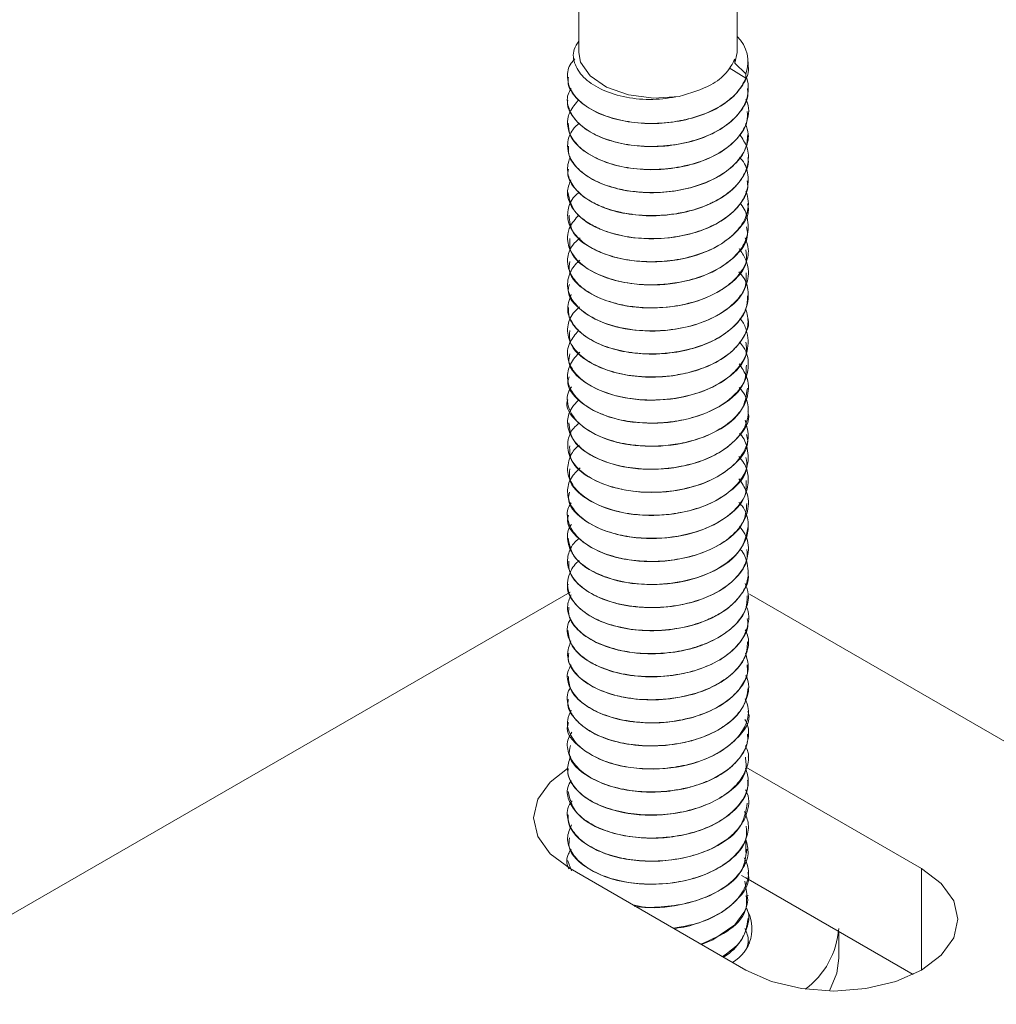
# Model space of a CAD drawing. Header units: millimetres. Extents: x -285 to 376, y -1480 to -23.
# Tile 8 of 38: x -88 to -44, y -908 to -865. Entities that reach past the tile are written whole.
import ezdxf

# ---------------------------------------------------------------- set-up
doc = ezdxf.new("R2010")
doc.units = ezdxf.units.MM

msp = doc.modelspace()

# ---------------------------------------------------------------- linework, layer by layer
at = {"color": 7, "linetype": 'Continuous', "lineweight": 15}
for p, q in [((-55.925, -866.326), (-55.925, -854.863)), ((-62.925, -854.898), (-62.925, -866.326)), ((-55.925, -866.326), (-56.018, -866.791)), ((-56.018, -866.791), (-56.018, -866.619)), ((-55.532, -867.462), (-56.266, -867.006)), ((-55.532, -867.266), (-56.018, -866.791)), ((-55.425, -866.901), (-55.425, -866.735)), ((-63.425, -867.403), (-63.425, -867.411)), ((-55.532, -867.462), (-55.532, -867.266)), ((-55.425, -867.922), (-55.425, -867.914)), ((-63.425, -868.424), (-63.425, -868.432)), ((-55.425, -868.942), (-55.425, -868.935)), ((-63.425, -869.445), (-63.425, -869.453)), ((-55.425, -869.963), (-55.425, -869.955)), ((-63.425, -870.465), (-63.425, -870.474)), ((-55.425, -870.984), (-55.425, -870.976)), ((-63.425, -871.486), (-63.425, -871.494)), ((-55.425, -872.005), (-55.425, -871.996)), ((-63.425, -872.507), (-63.425, -872.515)), ((-55.425, -873.026), (-55.425, -873.017)), ((-63.425, -873.527), (-63.425, -873.536)), ((-55.425, -874.046), (-55.425, -874.038)), ((-63.425, -874.548), (-63.425, -874.556)), ((-55.425, -875.067), (-55.425, -875.058)), ((-63.425, -875.569), (-63.425, -875.577)), ((-55.425, -876.087), (-55.425, -876.079)), ((-63.425, -876.589), (-63.425, -876.597)), ((-55.425, -877.108), (-55.425, -877.1)), ((-63.425, -877.61), (-63.425, -877.618)), ((-55.425, -878.129), (-55.425, -878.121)), ((-63.425, -878.631), (-63.425, -878.639)), ((-55.425, -879.149), (-55.425, -879.141)), ((-63.425, -879.651), (-63.425, -879.659)), ((-55.425, -880.17), (-55.425, -880.162)), ((-63.425, -880.672), (-63.425, -880.68)), ((-55.425, -881.19), (-55.425, -881.183)), ((-63.425, -881.693), (-63.425, -881.701)), ((-55.425, -882.212), (-55.425, -882.203)), ((-63.425, -882.713), (-63.425, -882.722)), ((-55.425, -883.232), (-55.425, -883.224)), ((-63.425, -883.734), (-63.425, -883.743)), ((-55.425, -884.253), (-55.425, -884.244)), ((-63.425, -884.755), (-63.425, -884.763)), ((-55.425, -885.273), (-55.425, -885.265)), ((-63.425, -885.776), (-63.425, -885.783)), ((-55.425, -886.294), (-55.425, -886.286)), ((-63.425, -886.796), (-63.425, -886.804)), ((-55.425, -887.315), (-55.425, -887.306)), ((-63.425, -887.817), (-63.425, -887.825)), ((-55.425, -888.335), (-55.425, -888.327)), ((-63.425, -888.837), (-63.425, -888.846)), ((-55.425, -889.356), (-55.425, -889.348)), ((-63.425, -889.858), (-63.425, -889.866)), ((-63.316, -890.213), (-122.719, -924.506)), ((-55.425, -890.377), (-55.425, -890.368)), ((3.792, -924.461), (-55.368, -890.309)), ((-63.425, -890.879), (-63.425, -890.887)), ((-55.425, -891.398), (-55.425, -891.389)), ((-63.425, -891.9), (-63.425, -891.908)), ((-55.425, -892.418), (-55.425, -892.41)), ((-63.425, -892.92), (-63.425, -892.928)), ((-55.425, -893.439), (-55.425, -893.431)), ((-63.425, -893.941), (-63.425, -893.949)), ((-55.425, -894.459), (-55.425, -894.451)), ((-63.425, -894.961), (-63.425, -894.97)), ((-55.425, -895.48), (-55.425, -895.472)), ((-63.425, -895.982), (-63.425, -895.99)), ((-55.425, -896.501), (-55.425, -896.493)), ((-63.425, -897.003), (-63.425, -897.011)), ((-55.425, -897.522), (-55.425, -897.513)), ((-63.425, -898.023), (-63.425, -898.032)), ((-47.757, -902.458), (-55.535, -897.968)), ((-55.425, -898.542), (-55.425, -898.534)), ((-63.425, -899.044), (-63.425, -899.053)), ((-55.425, -899.562), (-55.425, -899.555)), ((-63.425, -900.065), (-63.425, -900.073)), ((-55.425, -900.583), (-55.425, -900.575)), ((-63.425, -901.086), (-63.425, -901.094)), ((-55.425, -901.604), (-55.425, -901.596)), ((-63.425, -902.106), (-63.425, -902.115)), ((-63.418, -902.114), (-63.247, -902.55)), ((-63.314, -902.458), (-55.535, -906.948)), ((-55.535, -902.867), (-55.723, -902.764)), ((-55.425, -902.625), (-55.425, -902.617)), ((-48.128, -907.143), (-55.535, -902.867)), ((-55.425, -903.645), (-55.425, -903.637)), ((-55.425, -904.666), (-55.425, -904.658)), ((-51.425, -906.419), (-51.425, -905.24)), ((-55.367, -905.793), (-55.432, -905.666)), ((-55.425, -905.687), (-55.425, -905.679))]:
    msp.add_line(p, q, dxfattribs=at)
at = {"color": 7, "linetype": 'Continuous', "lineweight": 0}
for p, q in [((-55.535, -901.739), (-55.535, -901.153)), ((-47.757, -906.948), (-47.757, -902.458))]:
    msp.add_line(p, q, dxfattribs=at)
at = {"color": 7, "linetype": 'Continuous', "lineweight": 15, "flags": 128}
for points in [[(-58.482, -868.272), (-59.611, -868.344), (-60.721, -868.203), (-61.694, -867.865), (-62.428, -867.364), (-62.845, -866.754), (-62.925, -866.326)], [(-63.421, -898.032), (-64.188, -898.625), (-64.737, -899.391), (-64.925, -900.213), (-64.737, -901.035), (-64.188, -901.8), (-63.314, -902.458)], [(-55.535, -906.948), (-54.396, -907.453), (-53.07, -907.77), (-51.646, -907.878), (-50.223, -907.77), (-48.896, -907.453), (-47.757, -906.948), (-46.883, -906.291), (-46.334, -905.525), (-46.146, -904.703), (-46.334, -903.881), (-46.883, -903.116), (-47.757, -902.458)], [(-55.574, -903.013), (-55.441, -903.862), (-55.475, -904.031), (-55.5, -904.116), (-55.503, -904.124), (-55.503, -904.126), (-55.503, -904.127), (-55.503, -904.127), (-55.503, -904.127), (-55.503, -904.127), (-55.503, -904.127), (-55.503, -904.127), (-55.503, -904.127), (-55.504, -904.127), (-55.504, -904.129), (-55.505, -904.131), (-55.509, -904.142), (-55.54, -904.229), (-55.619, -904.4), (-56.028, -904.947), (-56.989, -905.618), (-57.503, -905.812)], [(-51.834, -907.876), (-51.509, -907.088), (-51.425, -906.419)]]:
    msp.add_lwpolyline(points, dxfattribs=at)
at = {"color": 7, "linetype": 'Continuous', "lineweight": 15}
for centre, radius, start, end in [((-56.963, -866.735), 1.526, 339.6741, 47.1247), ((-56.988, -905.12), 1.723, 300.1646, 30.8435), ((-55.048, -904.856), 3.633, 306.0442, 355.9574)]:
    msp.add_arc(centre, radius, start, end, dxfattribs=at)
for points, knots in [([(-58.482, -868.272), (-58.872, -868.332), (-59.653, -868.453), (-60.846, -868.336), (-61.895, -868.017), (-62.7, -867.51), (-63.137, -866.872), (-63.227, -866.275), (-63.005, -865.938), (-62.925, -865.816)], [0, 0, 0, 0, 0.149363, 0.298724, 0.448101, 0.601644, 0.755131, 0.911416, 1, 1, 1, 1]), ([(-55.532, -867.462), (-55.648, -867.689), (-55.777, -867.941), (-56.036, -868.212), (-56.25, -868.416), (-56.733, -868.77), (-57.497, -869.118), (-58.183, -869.299), (-58.556, -869.367), (-59.055, -869.444), (-59.884, -869.495), (-60.997, -869.369), (-62.004, -869.067), (-62.797, -868.615), (-63.196, -868.158), (-63.385, -867.757), (-63.454, -867.344), (-63.388, -866.917), (-63.157, -866.671), (-63.099, -866.609)], [0, 0, 0, 0, 0.087086, 0.097034, 0.115224, 0.176235, 0.264781, 0.325259, 0.342956, 0.352262, 0.441448, 0.529257, 0.611768, 0.706381, 0.79353, 0.823713, 0.882506, 0.970465, 1, 1, 1, 1]), ([(-58.482, -868.272), (-57.984, -868.124), (-57.156, -867.877), (-56.352, -867.244), (-56.129, -866.826), (-56.018, -866.619)], [0, 0, 0, 0, 0.43122, 0.718664, 1, 1, 1, 1]), ([(-63.383, -867.413), (-63.394, -867.485), (-63.44, -867.773), (-63.142, -868.269), (-62.516, -868.822), (-61.583, -869.232), (-60.457, -869.467), (-59.238, -869.491), (-58.035, -869.302), (-56.96, -868.915), (-56.102, -868.354), (-55.586, -867.675), (-55.367, -867.164), (-55.428, -866.909), (-55.43, -866.902)], [0, 0, 0, 0, 0.03254, 0.12859, 0.224823, 0.322259, 0.417532, 0.514796, 0.611433, 0.707111, 0.804663, 0.900137, 0.997032, 1, 1, 1, 1]), ([(-55.534, -867.34), (-55.507, -867.422), (-55.428, -867.656), (-55.404, -868.137), (-55.607, -868.764), (-56.162, -869.408), (-56.989, -869.939), (-58.023, -870.308), (-59.035, -870.473), (-59.817, -870.492), (-60.578, -870.445), (-61.115, -870.345), (-61.549, -870.217), (-61.876, -870.109), (-62.436, -869.861), (-62.975, -869.458), (-63.24, -869.09), (-63.33, -868.89), (-63.427, -868.623), (-63.484, -868.291), (-63.318, -868.002), (-63.267, -867.914)], [0, 0, 0, 0, 0.028126, 0.08004, 0.160407, 0.240011, 0.321223, 0.400828, 0.481193, 0.533129, 0.562451, 0.641707, 0.650816, 0.667387, 0.722834, 0.803426, 0.858959, 0.874938, 0.883032, 0.964227, 1, 1, 1, 1]), ([(-63.414, -868.433), (-63.417, -868.446), (-63.478, -868.674), (-63.252, -869.122), (-62.724, -869.705), (-61.858, -870.157), (-60.777, -870.444), (-59.571, -870.527), (-58.354, -870.394), (-57.233, -870.06), (-56.308, -869.541), (-55.692, -868.887), (-55.405, -868.323), (-55.453, -867.999), (-55.464, -867.923)], [0, 0, 0, 0, 0.006055, 0.102931, 0.198423, 0.29598, 0.39164, 0.488303, 0.585555, 0.680835, 0.778283, 0.874489, 0.97057, 1, 1, 1, 1]), ([(-55.535, -868.384), (-55.524, -868.407), (-55.359, -868.723), (-55.412, -869.32), (-55.8, -870.063), (-56.472, -870.661), (-57.399, -871.138), (-58.498, -871.431), (-59.667, -871.536), (-60.794, -871.45), (-61.832, -871.176), (-62.666, -870.749), (-63.229, -870.198), (-63.445, -869.655), (-63.419, -869.237), (-63.292, -868.836), (-63.075, -868.589), (-62.919, -868.41)], [0, 0, 0, 0, 0.0074834, 0.1041396, 0.1793588, 0.2519857, 0.3273588, 0.4069195, 0.4776026, 0.5527867, 0.6272401, 0.7032063, 0.7776762, 0.852841, 0.9015693, 0.9288529, 1, 1, 1, 1]), ([(-63.394, -869.451), (-63.384, -869.625), (-63.361, -870.012), (-62.894, -870.578), (-62.12, -871.07), (-61.086, -871.405), (-59.904, -871.547), (-58.68, -871.471), (-57.522, -871.191), (-56.534, -870.718), (-55.827, -870.095), (-55.448, -869.48), (-55.464, -869.087), (-55.47, -868.942)], [0, 0, 0, 0, 0.077015, 0.172257, 0.269577, 0.366054, 0.461841, 0.55936, 0.654741, 0.75173, 0.848692, 0.944091, 1, 1, 1, 1]), ([(-55.546, -869.485), (-55.493, -869.637), (-55.357, -870.023), (-55.541, -870.66), (-55.857, -871.101), (-56.068, -871.304), (-56.073, -871.309), (-56.088, -871.323), (-56.144, -871.376), (-56.368, -871.571), (-56.887, -871.918), (-57.797, -872.288), (-58.931, -872.514), (-59.733, -872.537), (-60.154, -872.511), (-60.266, -872.503), (-60.626, -872.47), (-61.318, -872.35), (-62.189, -872.046), (-62.923, -871.565), (-63.233, -871.156), (-63.345, -870.894), (-63.416, -870.688), (-63.446, -870.292), (-63.306, -869.818), (-63.002, -869.544), (-62.895, -869.447)], [0, 0, 0, 0, 0.048871, 0.124401, 0.199925, 0.200131, 0.200478, 0.201598, 0.205537, 0.220211, 0.276643, 0.352246, 0.427554, 0.504164, 0.506886, 0.511517, 0.526501, 0.579284, 0.655306, 0.730883, 0.806455, 0.814177, 0.82954, 0.883101, 0.958946, 1, 1, 1, 1]), ([(-55.802, -869.956), (-55.684, -870.137), (-55.414, -870.55), (-55.395, -871.242), (-55.685, -871.949), (-56.238, -872.519), (-56.779, -872.856), (-57.084, -873.003), (-57.174, -873.044), (-57.519, -873.194), (-58.003, -873.347), (-58.751, -873.488), (-59.53, -873.567), (-60.181, -873.541), (-60.558, -873.493), (-60.572, -873.491), (-60.619, -873.484), (-60.796, -873.459), (-61.14, -873.395), (-61.467, -873.306), (-61.725, -873.22), (-62.041, -873.102), (-62.577, -872.837), (-63.138, -872.361), (-63.451, -871.752), (-63.432, -871.31), (-63.34, -871.044), (-63.313, -870.985), (-63.295, -870.945)], [0, 0, 0, 0, 0.0619346, 0.1405501, 0.2146414, 0.2919582, 0.3473561, 0.362384, 0.3667186, 0.3689332, 0.444009, 0.4702315, 0.5206289, 0.5970988, 0.5973885, 0.5979515, 0.5998978, 0.6070729, 0.6345408, 0.6723702, 0.6801746, 0.6956185, 0.74934, 0.8251892, 0.9007222, 0.9775729, 0.9852036, 1, 1, 1, 1]), ([(-63.378, -870.473), (-63.386, -870.587), (-63.41, -870.915), (-63.051, -871.442), (-62.361, -871.972), (-61.385, -872.352), (-60.234, -872.55), (-59.011, -872.534), (-57.823, -872.307), (-56.779, -871.884), (-55.988, -871.297), (-55.499, -870.636), (-55.465, -870.175), (-55.449, -869.962)], [0, 0, 0, 0, 0.050687, 0.1462238, 0.2430005, 0.34015, 0.4354459, 0.5329198, 0.6289432, 0.7251735, 0.8225913, 0.9178483, 1, 1, 1, 1]), ([(-55.815, -870.966), (-55.775, -871.009), (-55.552, -871.245), (-55.393, -871.799), (-55.45, -872.527), (-55.916, -873.264), (-56.653, -873.844), (-57.635, -874.275), (-58.698, -874.525), (-59.863, -874.598), (-60.973, -874.477), (-61.854, -874.217), (-62.417, -873.935), (-62.9, -873.598), (-63.192, -873.27), (-63.38, -872.87), (-63.471, -872.471), (-63.35, -872.15), (-63.28, -871.964)], [0, 0, 0, 0, 0.015666, 0.086099, 0.174153, 0.244291, 0.333984, 0.401023, 0.474671, 0.551382, 0.626759, 0.696776, 0.74994, 0.7795, 0.854475, 0.880737, 0.930982, 1, 1, 1, 1]), ([(-63.39, -871.496), (-63.4, -871.55), (-63.452, -871.818), (-63.18, -872.299), (-62.583, -872.862), (-61.671, -873.286), (-60.559, -873.538), (-59.343, -873.58), (-58.134, -873.409), (-57.044, -873.038), (-56.164, -872.49), (-55.616, -871.819), (-55.378, -871.291), (-55.437, -871.014), (-55.444, -870.985)], [0, 0, 0, 0, 0.024179, 0.120525, 0.216476, 0.313991, 0.409334, 0.506448, 0.603318, 0.698819, 0.796379, 0.892034, 0.98871, 1, 1, 1, 1]), ([(-63.418, -872.514), (-63.343, -872.834), (-63.19, -873.482), (-61.981, -874.242), (-60.305, -874.633), (-58.641, -874.549), (-57.323, -874.179), (-56.377, -873.674), (-55.732, -873.03), (-55.417, -872.449), (-55.458, -872.103), (-55.469, -872.005)], [0, 0, 0, 0, 0.141917, 0.287114, 0.430512, 0.576173, 0.671689, 0.769294, 0.866036, 0.962109, 1, 1, 1, 1]), ([(-55.528, -872.467), (-55.503, -872.539), (-55.428, -872.761), (-55.403, -873.23), (-55.601, -873.856), (-56.151, -874.502), (-56.974, -875.035), (-58.005, -875.407), (-59.019, -875.575), (-59.801, -875.595), (-60.563, -875.55), (-61.099, -875.452), (-61.535, -875.324), (-61.863, -875.217), (-62.424, -874.971), (-63.033, -874.521), (-63.417, -873.921), (-63.446, -873.299), (-63.258, -872.802), (-62.972, -872.57), (-62.897, -872.508)], [0, 0, 0, 0, 0.023181, 0.071202, 0.146432, 0.220883, 0.296869, 0.371382, 0.446538, 0.495747, 0.52258, 0.596741, 0.60547, 0.62104, 0.672627, 0.748063, 0.822358, 0.898321, 0.973062, 1, 1, 1, 1]), ([(-55.782, -873.023), (-55.774, -873.031), (-55.59, -873.213), (-55.427, -873.712), (-55.403, -874.43), (-55.716, -875.007), (-56.084, -875.418), (-56.56, -875.809), (-57.363, -876.225), (-58.224, -876.462), (-58.983, -876.578), (-59.764, -876.63), (-60.776, -876.557), (-61.817, -876.285), (-62.655, -875.861), (-63.222, -875.311), (-63.444, -874.767), (-63.421, -874.349), (-63.294, -873.944), (-63.079, -873.695), (-62.921, -873.513)], [0, 0, 0, 0, 0.002575, 0.063583, 0.147796, 0.215513, 0.242107, 0.287332, 0.359339, 0.429827, 0.456556, 0.502081, 0.573602, 0.644367, 0.716598, 0.787437, 0.858872, 0.905806, 0.931159, 1, 1, 1, 1]), ([(-63.359, -873.531), (-63.334, -873.795), (-63.276, -874.385), (-62.234, -875.149), (-60.635, -875.616), (-58.775, -875.614), (-57.026, -875.135), (-55.849, -874.261), (-55.32, -873.471), (-55.451, -873.068), (-55.463, -873.03)], [0, 0, 0, 0, 0.1167722, 0.2613991, 0.4054854, 0.5512469, 0.6948574, 0.8407113, 0.9846622, 1, 1, 1, 1]), ([(-63.326, -874.553), (-63.334, -874.758), (-63.352, -875.287), (-62.465, -876.045), (-60.959, -876.584), (-59.111, -876.671), (-57.317, -876.277), (-56.012, -875.461), (-55.375, -874.633), (-55.485, -874.158), (-55.51, -874.051)], [0, 0, 0, 0, 0.090845, 0.234818, 0.379679, 0.524789, 0.668643, 0.814578, 0.958231, 1, 1, 1, 1]), ([(-55.56, -874.538), (-55.5, -874.702), (-55.356, -875.101), (-55.535, -875.752), (-55.85, -876.195), (-56.063, -876.402), (-56.08, -876.418), (-56.136, -876.472), (-56.358, -876.667), (-56.874, -877.014), (-57.78, -877.387), (-58.912, -877.615), (-59.743, -877.641), (-60.246, -877.609), (-60.62, -877.574), (-61.307, -877.455), (-62.175, -877.156), (-62.913, -876.677), (-63.227, -876.268), (-63.342, -876.005), (-63.414, -875.799), (-63.448, -875.404), (-63.305, -874.919), (-62.99, -874.634), (-62.872, -874.527)], [0, 0, 0, 0, 0.052565, 0.127453, 0.202336, 0.202987, 0.204185, 0.208227, 0.222882, 0.278386, 0.35338, 0.428004, 0.503961, 0.512239, 0.527428, 0.578466, 0.653803, 0.72874, 0.803672, 0.811677, 0.827022, 0.879647, 0.954875, 1, 1, 1, 1]), ([(-55.836, -874.998), (-55.727, -875.156), (-55.434, -875.581), (-55.375, -876.297), (-55.667, -877.012), (-56.256, -877.653), (-57.113, -878.168), (-58.255, -878.529), (-59.456, -878.683), (-60.551, -878.622), (-61.584, -878.403), (-62.461, -878.036), (-63.1, -877.5), (-63.448, -876.885), (-63.436, -876.257), (-63.161, -875.775), (-62.931, -875.565), (-62.881, -875.52)], [0, 0, 0, 0, 0.050627, 0.135679, 0.205871, 0.266079, 0.350493, 0.416206, 0.494566, 0.568653, 0.615844, 0.699803, 0.771153, 0.831521, 0.91645, 0.981919, 1, 1, 1, 1]), ([(-63.321, -875.578), (-63.345, -875.723), (-63.421, -876.188), (-62.675, -876.93), (-61.272, -877.537), (-59.449, -877.712), (-57.621, -877.403), (-56.202, -876.654), (-55.438, -875.793), (-55.507, -875.244), (-55.529, -875.068)], [0, 0, 0, 0, 0.064486, 0.2081452, 0.3538009, 0.498077, 0.6425172, 0.7880327, 0.9317333, 1, 1, 1, 1]), ([(-55.848, -876.032), (-55.794, -876.09), (-55.541, -876.36), (-55.38, -876.951), (-55.469, -877.642), (-55.869, -878.291), (-56.521, -878.871), (-57.507, -879.343), (-58.68, -879.627), (-59.852, -879.703), (-60.977, -879.578), (-62.009, -879.277), (-62.771, -878.836), (-63.255, -878.295), (-63.501, -877.706), (-63.351, -877.277), (-63.269, -877.042)], [0, 0, 0, 0, 0.0209514, 0.097762, 0.1835129, 0.236929, 0.3149613, 0.4009222, 0.471711, 0.5545939, 0.6257022, 0.6958305, 0.7850814, 0.8426586, 0.9140517, 1, 1, 1, 1]), ([(-63.344, -876.602), (-63.368, -876.686), (-63.482, -877.088), (-62.862, -877.805), (-61.574, -878.475), (-59.786, -878.739), (-57.936, -878.514), (-56.415, -877.837), (-55.507, -876.95), (-55.516, -876.329), (-55.52, -876.083)], [0, 0, 0, 0, 0.037966, 0.181658, 0.32762, 0.471389, 0.616693, 0.761348, 0.905443, 1, 1, 1, 1]), ([(-63.38, -877.617), (-63.384, -877.753), (-63.393, -878.103), (-62.996, -878.645), (-62.274, -879.162), (-61.276, -879.525), (-60.112, -879.703), (-58.888, -879.665), (-57.711, -879.418), (-56.686, -878.977), (-55.926, -878.375), (-55.479, -877.731), (-55.466, -877.295), (-55.46, -877.106)], [0, 0, 0, 0, 0.060451, 0.155815, 0.252828, 0.349764, 0.445178, 0.542705, 0.638428, 0.734973, 0.832258, 0.927504, 1, 1, 1, 1]), ([(-55.534, -877.677), (-55.479, -877.895), (-55.37, -878.319), (-55.615, -878.948), (-56.118, -879.582), (-56.938, -880.126), (-57.924, -880.479), (-59.043, -880.694), (-60.256, -880.715), (-61.429, -880.492), (-62.345, -880.129), (-62.993, -879.659), (-63.407, -879.055), (-63.463, -878.425), (-63.24, -877.903), (-62.974, -877.662), (-62.898, -877.593)], [0, 0, 0, 0, 0.069315, 0.135205, 0.201249, 0.291626, 0.362578, 0.419281, 0.517128, 0.595023, 0.663765, 0.74239, 0.808627, 0.896641, 0.970549, 1, 1, 1, 1]), ([(-55.806, -878.102), (-55.79, -878.118), (-55.637, -878.271), (-55.44, -878.759), (-55.379, -879.487), (-55.773, -880.221), (-56.419, -880.833), (-57.303, -881.308), (-58.453, -881.631), (-59.574, -881.741), (-60.721, -881.665), (-61.756, -881.416), (-62.64, -880.977), (-63.194, -880.444), (-63.467, -879.828), (-63.419, -879.203), (-63.084, -878.808), (-62.939, -878.636)], [0, 0, 0, 0, 0.005519, 0.053474, 0.147555, 0.220106, 0.280653, 0.362572, 0.428895, 0.508427, 0.566902, 0.642847, 0.718099, 0.790318, 0.850927, 0.935121, 1, 1, 1, 1]), ([(-63.322, -878.637), (-63.336, -878.823), (-63.376, -879.332), (-62.634, -879.991), (-61.572, -880.464), (-60.438, -880.697), (-59.22, -880.717), (-58.018, -880.525), (-56.946, -880.135), (-56.091, -879.572), (-55.581, -878.892), (-55.365, -878.384), (-55.426, -878.133), (-55.427, -878.129)], [0, 0, 0, 0, 0.082251, 0.225532, 0.323043, 0.418399, 0.515777, 0.612461, 0.708265, 0.805905, 0.901443, 0.998463, 1, 1, 1, 1]), ([(-55.817, -879.137), (-55.753, -879.213), (-55.495, -879.517), (-55.375, -880.111), (-55.514, -880.823), (-55.982, -881.489), (-56.738, -882.06), (-57.732, -882.472), (-58.511, -882.638), (-59.041, -882.701), (-59.482, -882.736), (-60.227, -882.735), (-60.979, -882.626), (-61.618, -882.449), (-62.242, -882.212), (-62.875, -881.814), (-63.348, -881.224), (-63.485, -880.597), (-63.293, -880.068), (-63.045, -879.749), (-62.918, -879.632), (-62.883, -879.599)], [0, 0, 0, 0, 0.025145, 0.101336, 0.172523, 0.236019, 0.314325, 0.385126, 0.449236, 0.461685, 0.483326, 0.530345, 0.598057, 0.626297, 0.66437, 0.740667, 0.80466, 0.882266, 0.953124, 0.98708, 1, 1, 1, 1]), ([(-63.326, -879.662), (-63.351, -879.788), (-63.441, -880.233), (-62.737, -880.968), (-61.369, -881.595), (-59.555, -881.799), (-57.719, -881.516), (-56.267, -880.789), (-55.459, -879.919), (-55.511, -879.347), (-55.529, -879.149)], [0, 0, 0, 0, 0.056131, 0.199763, 0.345569, 0.489649, 0.634343, 0.779623, 0.923411, 1, 1, 1, 1]), ([(-55.835, -880.104), (-55.713, -880.286), (-55.411, -880.735), (-55.389, -881.449), (-55.685, -882.133), (-56.248, -882.751), (-57.105, -883.268), (-58.001, -883.553), (-58.78, -883.701), (-59.338, -883.752), (-59.799, -883.754), (-60.139, -883.742), (-60.727, -883.692), (-61.594, -883.507), (-62.485, -883.116), (-63.097, -882.609), (-63.433, -882), (-63.487, -881.49), (-63.292, -881.194), (-63.251, -881.133)], [0, 0, 0, 0, 0.061533, 0.152252, 0.218354, 0.282891, 0.372549, 0.44332, 0.473929, 0.529181, 0.551455, 0.563974, 0.596017, 0.66847, 0.746149, 0.821429, 0.885947, 0.976436, 1, 1, 1, 1]), ([(-63.357, -880.685), (-63.378, -880.75), (-63.5, -881.132), (-62.915, -881.84), (-61.667, -882.529), (-59.892, -882.82), (-58.037, -882.622), (-56.487, -881.969), (-55.531, -881.076), (-55.517, -880.433), (-55.511, -880.165)], [0, 0, 0, 0, 0.029617, 0.173391, 0.319346, 0.463026, 0.608554, 0.752953, 0.897242, 1, 1, 1, 1]), ([(-63.415, -881.702), (-63.418, -881.709), (-63.553, -882.03), (-63.065, -882.704), (-61.951, -883.449), (-60.227, -883.824), (-58.365, -883.713), (-56.728, -883.138), (-55.611, -882.23), (-55.512, -881.52), (-55.466, -881.186)], [0, 0, 0, 0, 0.0033004, 0.1475609, 0.2931627, 0.4367896, 0.5827002, 0.726508, 0.8716211, 1, 1, 1, 1]), ([(-55.829, -881.157), (-55.781, -881.209), (-55.54, -881.468), (-55.394, -882.013), (-55.455, -882.728), (-55.764, -883.236), (-56.033, -883.52), (-56.132, -883.613), (-56.186, -883.66), (-56.213, -883.683), (-56.224, -883.692), (-56.227, -883.695), (-56.228, -883.696), (-56.229, -883.696), (-56.229, -883.696), (-56.229, -883.696), (-56.229, -883.696), (-56.229, -883.696), (-56.23, -883.697), (-56.244, -883.708), (-56.278, -883.737), (-56.384, -883.82), (-56.769, -884.093), (-57.527, -884.454), (-58.687, -884.731), (-59.853, -884.805), (-60.768, -884.706), (-61.419, -884.551), (-62.067, -884.336), (-62.755, -883.956), (-63.326, -883.337), (-63.485, -882.678), (-63.308, -882.092), (-63.025, -881.804), (-62.909, -881.686)], [0, 0, 0, 0, 0.017679, 0.088361, 0.159813, 0.229269, 0.247374, 0.257048, 0.262041, 0.264576, 0.265214, 0.265534, 0.265574, 0.265594, 0.265604, 0.265606, 0.265607, 0.265623, 0.265655, 0.265934, 0.269688, 0.276151, 0.297196, 0.375998, 0.446131, 0.520228, 0.587659, 0.617972, 0.653253, 0.730358, 0.799476, 0.888029, 0.954153, 1, 1, 1, 1]), ([(-63.37, -882.717), (-63.335, -882.993), (-63.258, -883.596), (-62.182, -884.36), (-60.565, -884.811), (-58.704, -884.79), (-56.967, -884.294), (-55.818, -883.408), (-55.309, -882.627), (-55.442, -882.239), (-55.45, -882.214)], [0, 0, 0, 0, 0.122188, 0.266996, 0.410961, 0.556797, 0.7004, 0.846173, 0.990231, 1, 1, 1, 1]), ([(-55.563, -882.61), (-55.489, -882.874), (-55.355, -883.351), (-55.57, -883.941), (-55.85, -884.354), (-56.251, -884.769), (-56.932, -885.22), (-57.992, -885.614), (-59.228, -885.819), (-60.388, -885.789), (-61.432, -885.589), (-62.309, -885.257), (-62.987, -884.767), (-63.413, -884.155), (-63.454, -883.542), (-63.257, -883.022), (-62.989, -882.801), (-62.897, -882.725)], [0, 0, 0, 0, 0.083029, 0.14988, 0.185165, 0.222765, 0.299643, 0.372417, 0.455311, 0.540154, 0.593826, 0.671971, 0.748117, 0.813581, 0.904401, 0.967244, 1, 1, 1, 1]), ([(-55.811, -883.194), (-55.8, -883.205), (-55.601, -883.401), (-55.419, -883.92), (-55.409, -884.627), (-55.772, -885.32), (-56.381, -885.914), (-57.295, -886.406), (-58.089, -886.633), (-58.606, -886.727), (-59.024, -886.788), (-59.697, -886.833), (-60.692, -886.774), (-61.734, -886.528), (-62.616, -886.093), (-63.202, -885.546), (-63.487, -884.904), (-63.359, -884.288), (-63.13, -883.866), (-62.914, -883.718), (-62.893, -883.704)], [0, 0, 0, 0, 0.003963, 0.068136, 0.15339, 0.211603, 0.281873, 0.358128, 0.427238, 0.437931, 0.455937, 0.505174, 0.560824, 0.640094, 0.713695, 0.781595, 0.855128, 0.934862, 0.993834, 1, 1, 1, 1]), ([(-63.331, -883.739), (-63.333, -883.956), (-63.337, -884.499), (-62.418, -885.258), (-60.891, -885.783), (-59.04, -885.85), (-57.254, -885.439), (-55.976, -884.61), (-55.363, -883.79), (-55.479, -883.33), (-55.502, -883.237)], [0, 0, 0, 0, 0.096386, 0.240469, 0.385138, 0.530428, 0.674201, 0.820161, 0.963848, 1, 1, 1, 1]), ([(-55.847, -884.209), (-55.764, -884.306), (-55.53, -884.579), (-55.389, -885.141), (-55.469, -885.838), (-55.937, -886.557), (-56.728, -887.159), (-57.728, -887.574), (-58.885, -887.822), (-60.064, -887.863), (-61.217, -887.692), (-62.187, -887.361), (-62.904, -886.888), (-63.352, -886.312), (-63.476, -885.706), (-63.308, -885.136), (-62.992, -884.838), (-62.868, -884.721)], [0, 0, 0, 0, 0.032084, 0.091023, 0.165196, 0.237109, 0.317036, 0.388187, 0.451349, 0.536207, 0.599697, 0.671504, 0.747529, 0.807512, 0.882795, 0.953861, 1, 1, 1, 1]), ([(-63.32, -884.763), (-63.341, -884.921), (-63.407, -885.4), (-62.633, -886.146), (-61.207, -886.738), (-59.377, -886.895), (-57.555, -886.568), (-56.16, -885.804), (-55.424, -884.95), (-55.503, -884.417), (-55.527, -884.255)], [0, 0, 0, 0, 0.070096, 0.213792, 0.35932, 0.503746, 0.648034, 0.79368, 0.937342, 1, 1, 1, 1]), ([(-55.838, -885.202), (-55.715, -885.385), (-55.409, -885.838), (-55.394, -886.441), (-55.542, -886.903), (-55.758, -887.324), (-56.231, -887.842), (-57.117, -888.37), (-58.143, -888.708), (-59.328, -888.881), (-60.511, -888.846), (-61.684, -888.587), (-62.43, -888.235), (-62.861, -887.9), (-63.183, -887.575), (-63.43, -887.095), (-63.473, -886.594), (-63.302, -886.327), (-63.258, -886.258)], [0, 0, 0, 0, 0.062218, 0.154146, 0.184198, 0.210811, 0.293466, 0.367811, 0.444364, 0.514, 0.60055, 0.672699, 0.762856, 0.793589, 0.822396, 0.897419, 0.973662, 1, 1, 1, 1]), ([(-63.337, -885.788), (-63.362, -885.885), (-63.469, -886.3), (-62.824, -887.023), (-61.511, -887.68), (-59.714, -887.925), (-57.868, -887.682), (-56.368, -886.989), (-55.492, -886.108), (-55.515, -885.502), (-55.524, -885.27)], [0, 0, 0, 0, 0.043587, 0.187243, 0.333182, 0.47703, 0.622157, 0.767002, 0.910985, 1, 1, 1, 1]), ([(-55.839, -886.248), (-55.791, -886.298), (-55.544, -886.559), (-55.4, -887.087), (-55.446, -887.802), (-55.854, -888.51), (-56.592, -889.115), (-57.516, -889.541), (-58.603, -889.823), (-59.784, -889.915), (-60.971, -889.788), (-61.965, -889.497), (-62.759, -889.052), (-63.288, -888.487), (-63.457, -887.879), (-63.432, -887.435), (-63.267, -887.238), (-63.255, -887.224)], [0, 0, 0, 0, 0.018158, 0.09423, 0.163615, 0.241884, 0.326692, 0.395477, 0.459845, 0.550702, 0.620739, 0.695609, 0.771505, 0.845003, 0.921463, 0.994254, 1, 1, 1, 1]), ([(-63.382, -886.808), (-63.396, -886.846), (-63.525, -887.198), (-62.989, -887.891), (-61.803, -888.607), (-60.051, -888.938), (-58.191, -888.781), (-56.599, -888.164), (-55.568, -887.263), (-55.516, -886.588), (-55.493, -886.288)], [0, 0, 0, 0, 0.017133, 0.161095, 0.306945, 0.450556, 0.596327, 0.740404, 0.885048, 1, 1, 1, 1]), ([(-55.818, -887.295), (-55.732, -887.408), (-55.458, -887.77), (-55.37, -888.419), (-55.596, -889.155), (-56.158, -889.826), (-56.988, -890.351), (-58.045, -890.726), (-59.053, -890.893), (-59.827, -890.903), (-60.216, -890.88), (-60.353, -890.867), (-60.417, -890.861), (-60.444, -890.858), (-60.536, -890.847), (-60.84, -890.807), (-61.486, -890.673), (-62.297, -890.363), (-63, -889.865), (-63.401, -889.271), (-63.455, -888.747), (-63.327, -888.348), (-63.192, -888.071), (-63.003, -887.914), (-62.919, -887.845)], [0, 0, 0, 0, 0.036999, 0.119147, 0.18898, 0.259445, 0.341476, 0.401345, 0.479818, 0.528869, 0.544011, 0.552874, 0.554951, 0.556175, 0.558149, 0.57252, 0.614882, 0.687946, 0.757182, 0.830634, 0.902853, 0.935143, 0.971339, 1, 1, 1, 1]), ([(-63.401, -887.822), (-63.34, -888.128), (-63.213, -888.761), (-62.049, -889.523), (-60.392, -889.934), (-58.521, -889.866), (-56.85, -889.328), (-55.653, -888.417), (-55.507, -887.677), (-55.435, -887.313)], [0, 0, 0, 0, 0.135561, 0.280831, 0.424562, 0.570488, 0.714144, 0.859617, 1, 1, 1, 1]), ([(-55.788, -888.318), (-55.786, -888.32), (-55.595, -888.508), (-55.423, -889.02), (-55.408, -889.763), (-55.815, -890.489), (-56.399, -891.009), (-56.975, -891.332), (-57.571, -891.587), (-58.393, -891.823), (-59.518, -891.949), (-60.7, -891.879), (-61.756, -891.62), (-62.644, -891.182), (-63.087, -890.756), (-63.252, -890.483), (-63.285, -890.419), (-63.293, -890.402), (-63.295, -890.399), (-63.295, -890.398), (-63.295, -890.398), (-63.295, -890.398), (-63.295, -890.398), (-63.295, -890.398), (-63.296, -890.398), (-63.297, -890.395), (-63.307, -890.374), (-63.334, -890.315), (-63.456, -889.989), (-63.425, -889.472), (-63.129, -889.006), (-62.93, -888.829), (-62.914, -888.815)], [0, 0, 0, 0, 0.000672, 0.065789, 0.151154, 0.220305, 0.291036, 0.335846, 0.360841, 0.422255, 0.498796, 0.566501, 0.640927, 0.712926, 0.78993, 0.806558, 0.811693, 0.812646, 0.812755, 0.81281, 0.812811, 0.812812, 0.812814, 0.812818, 0.812856, 0.812953, 0.813602, 0.820395, 0.833902, 0.928267, 0.994253, 1, 1, 1, 1]), ([(-63.373, -888.844), (-63.372, -889.011), (-63.372, -889.418), (-62.843, -890.028), (-61.925, -890.558), (-60.697, -890.88), (-59.329, -890.94), (-57.972, -890.73), (-56.774, -890.269), (-55.909, -889.598), (-55.446, -888.92), (-55.474, -888.488), (-55.483, -888.335)], [0, 0, 0, 0, 0.074001, 0.181297, 0.290909, 0.398552, 0.507602, 0.616281, 0.724259, 0.833724, 0.941063, 1, 1, 1, 1]), ([(-63.403, -889.868), (-63.41, -889.892), (-63.485, -890.157), (-63.189, -890.67), (-62.507, -891.297), (-61.426, -891.744), (-60.123, -891.96), (-58.742, -891.903), (-57.437, -891.585), (-56.352, -891.025), (-55.666, -890.291), (-55.366, -889.698), (-55.44, -889.389), (-55.448, -889.358)], [0, 0, 0, 0, 0.01099, 0.119583, 0.2277, 0.337138, 0.444537, 0.554239, 0.661678, 0.771054, 0.879291, 0.98776, 1, 1, 1, 1]), ([(-55.56, -889.837), (-55.502, -889.994), (-55.357, -890.384), (-55.518, -891.024), (-56.022, -891.762), (-56.756, -892.263), (-57.331, -892.504), (-57.476, -892.558), (-57.497, -892.566), (-57.504, -892.569), (-57.504, -892.569), (-57.505, -892.569), (-57.505, -892.569), (-57.505, -892.569), (-57.505, -892.569), (-57.508, -892.57), (-57.516, -892.573), (-57.535, -892.579), (-57.571, -892.592), (-57.646, -892.618), (-57.878, -892.693), (-58.255, -892.79), (-59.063, -892.933), (-60.056, -892.967), (-61.198, -892.798), (-62.121, -892.49), (-62.858, -892.032), (-63.219, -891.599), (-63.389, -891.21), (-63.469, -890.822), (-63.343, -890.511), (-63.27, -890.331)], [0, 0, 0, 0, 0.053515, 0.133959, 0.211717, 0.321189, 0.350647, 0.353966, 0.355667, 0.355694, 0.355707, 0.35571, 0.355712, 0.355714, 0.355723, 0.355801, 0.35642, 0.35766, 0.360138, 0.365095, 0.375009, 0.413732, 0.448522, 0.547269, 0.615072, 0.696292, 0.77379, 0.850583, 0.877353, 0.929104, 1, 1, 1, 1]), ([(-63.365, -890.887), (-63.376, -891.016), (-63.405, -891.387), (-62.948, -891.975), (-62.086, -892.532), (-60.892, -892.888), (-59.535, -892.99), (-58.167, -892.819), (-56.936, -892.394), (-56.014, -891.75), (-55.48, -891.045), (-55.477, -890.57), (-55.475, -890.375)], [0, 0, 0, 0, 0.057706, 0.165077, 0.274485, 0.382576, 0.491139, 0.600276, 0.707846, 0.817484, 0.924787, 1, 1, 1, 1]), ([(-55.524, -890.846), (-55.522, -890.849), (-55.356, -891.128), (-55.4, -891.533), (-55.538, -891.999), (-55.751, -892.417), (-56.231, -892.946), (-57.112, -893.471), (-58.167, -893.819), (-59.31, -893.979), (-60.283, -893.955), (-60.973, -893.845), (-61.411, -893.737), (-61.873, -893.588), (-62.492, -893.307), (-62.972, -892.928), (-63.237, -892.564), (-63.43, -892.16), (-63.499, -891.75), (-63.313, -891.451), (-63.278, -891.393)], [0, 0, 0, 0, 0.001112, 0.100208, 0.128943, 0.161468, 0.247667, 0.329151, 0.409576, 0.490005, 0.568081, 0.611103, 0.642059, 0.670234, 0.72561, 0.813191, 0.847316, 0.877197, 0.976255, 1, 1, 1, 1]), ([(-63.414, -891.907), (-63.377, -892.14), (-63.302, -892.615), (-62.625, -893.256), (-61.609, -893.731), (-60.326, -893.987), (-58.947, -893.97), (-57.62, -893.69), (-56.493, -893.163), (-55.741, -892.449), (-55.392, -891.825), (-55.456, -891.473), (-55.47, -891.4)], [0, 0, 0, 0, 0.103782, 0.211441, 0.32107, 0.428382, 0.537985, 0.645712, 0.754702, 0.863491, 0.971399, 1, 1, 1, 1]), ([(-55.557, -891.89), (-55.511, -891.993), (-55.36, -892.329), (-55.465, -892.923), (-55.854, -893.604), (-56.553, -894.19), (-57.452, -894.625), (-58.263, -894.84), (-59.014, -894.955), (-59.852, -895.005), (-60.684, -894.928), (-61.326, -894.782), (-61.98, -894.582), (-62.7, -894.212), (-63.259, -893.62), (-63.499, -893), (-63.35, -892.588), (-63.276, -892.381)], [0, 0, 0, 0, 0.0356136, 0.1169495, 0.1954195, 0.2775485, 0.3558433, 0.4264968, 0.4567015, 0.5151017, 0.5999202, 0.6315886, 0.6625489, 0.7596218, 0.8377574, 0.9189139, 1, 1, 1, 1]), ([(-63.369, -892.93), (-63.383, -893.022), (-63.435, -893.355), (-63.042, -893.919), (-62.24, -894.503), (-61.083, -894.891), (-59.741, -895.034), (-58.367, -894.903), (-57.105, -894.514), (-56.129, -893.899), (-55.516, -893.17), (-55.475, -892.653), (-55.457, -892.416)], [0, 0, 0, 0, 0.041331, 0.148969, 0.25804, 0.366709, 0.474711, 0.584174, 0.691525, 0.8012, 0.908658, 1, 1, 1, 1]), ([(-55.55, -892.918), (-55.487, -893.134), (-55.36, -893.569), (-55.592, -894.226), (-56.126, -894.911), (-56.958, -895.443), (-58.011, -895.815), (-59.06, -896.003), (-60.264, -896.014), (-61.37, -895.822), (-62.309, -895.458), (-63.007, -894.966), (-63.39, -894.372), (-63.486, -893.836), (-63.319, -893.535), (-63.262, -893.43)], [0, 0, 0, 0, 0.073498, 0.148314, 0.222573, 0.328879, 0.388058, 0.471236, 0.551275, 0.637166, 0.714269, 0.795311, 0.877624, 0.957676, 1, 1, 1, 1]), ([(-63.387, -893.947), (-63.373, -894.145), (-63.341, -894.584), (-62.746, -895.209), (-61.782, -895.714), (-60.527, -896.006), (-59.153, -896.032), (-57.808, -895.789), (-56.642, -895.297), (-55.827, -894.605), (-55.42, -893.951), (-55.468, -893.556), (-55.482, -893.44)], [0, 0, 0, 0, 0.08779, 0.195172, 0.30485, 0.41226, 0.521621, 0.629816, 0.738282, 0.847492, 0.955012, 1, 1, 1, 1]), ([(-55.531, -893.916), (-55.519, -893.939), (-55.363, -894.232), (-55.411, -894.789), (-55.749, -895.514), (-56.382, -896.116), (-57.274, -896.602), (-58.352, -896.922), (-59.537, -897.053), (-60.66, -896.984), (-61.714, -896.736), (-62.584, -896.328), (-63.048, -895.9), (-63.225, -895.633), (-63.273, -895.546), (-63.295, -895.502), (-63.305, -895.482), (-63.309, -895.474), (-63.31, -895.471), (-63.31, -895.471), (-63.31, -895.47), (-63.31, -895.47), (-63.31, -895.47), (-63.31, -895.47), (-63.31, -895.47), (-63.31, -895.47), (-63.311, -895.469), (-63.321, -895.443), (-63.354, -895.371), (-63.449, -895.05), (-63.486, -894.711), (-63.304, -894.458), (-63.291, -894.441)], [0, 0, 0, 0, 0.0079, 0.103969, 0.179888, 0.262224, 0.33993, 0.421273, 0.504548, 0.585357, 0.655831, 0.746277, 0.826554, 0.846688, 0.856757, 0.861791, 0.864308, 0.864938, 0.865095, 0.865173, 0.865213, 0.865215, 0.865216, 0.865218, 0.86522, 0.865224, 0.865301, 0.865629, 0.875519, 0.89415, 0.992798, 1, 1, 1, 1]), ([(-63.383, -894.972), (-63.396, -895.027), (-63.463, -895.323), (-63.126, -895.86), (-62.388, -896.468), (-61.27, -896.889), (-59.947, -897.072), (-58.569, -896.98), (-57.28, -896.629), (-56.252, -896.044), (-55.556, -895.294), (-55.471, -894.737), (-55.428, -894.459)], [0, 0, 0, 0, 0.024938, 0.133032, 0.241633, 0.350778, 0.458379, 0.568034, 0.675355, 0.784931, 0.892735, 1, 1, 1, 1]), ([(-55.558, -894.938), (-55.502, -895.086), (-55.357, -895.475), (-55.507, -896.1), (-55.962, -896.787), (-56.722, -897.36), (-57.689, -897.765), (-58.808, -898.019), (-59.992, -898.075), (-61.145, -897.914), (-62.105, -897.602), (-62.855, -897.143), (-63.342, -896.544), (-63.498, -895.958), (-63.332, -895.584), (-63.268, -895.442)], [0, 0, 0, 0, 0.050886, 0.133514, 0.206546, 0.299342, 0.374376, 0.442997, 0.541762, 0.615203, 0.69153, 0.776807, 0.851227, 0.943417, 1, 1, 1, 1]), ([(-63.377, -895.996), (-63.393, -896.032), (-63.557, -896.419), (-62.89, -897.194), (-61.427, -897.936), (-59.358, -898.144), (-57.303, -897.734), (-55.896, -896.795), (-55.269, -895.919), (-55.437, -895.499), (-55.444, -895.483)], [0, 0, 0, 0, 0.016594, 0.178666, 0.342701, 0.505091, 0.667332, 0.831403, 0.993585, 1, 1, 1, 1]), ([(-55.575, -895.859), (-55.556, -895.89), (-55.377, -896.191), (-55.397, -896.596), (-55.519, -897.05), (-55.712, -897.47), (-56.135, -897.953), (-56.679, -898.315), (-57, -898.48), (-57.158, -898.554), (-57.313, -898.62), (-57.631, -898.743), (-58.328, -898.95), (-59.211, -899.068), (-59.96, -899.064), (-60.654, -899.012), (-61.512, -898.845), (-62.417, -898.462), (-63.081, -897.945), (-63.425, -897.344), (-63.474, -896.803), (-63.288, -896.51), (-63.231, -896.42)], [0, 0, 0, 0, 0.011047, 0.105666, 0.127553, 0.163276, 0.249881, 0.304652, 0.32345, 0.333803, 0.344417, 0.361461, 0.409138, 0.499329, 0.540398, 0.562414, 0.643879, 0.726684, 0.799005, 0.882201, 0.963925, 1, 1, 1, 1]), ([(-63.3, -897.015), (-63.332, -897.156), (-63.446, -897.657), (-62.722, -898.303), (-61.732, -898.771), (-60.812, -899.006), (-59.807, -899.096), (-58.441, -899.014), (-57.137, -898.627), (-56.185, -898.003), (-55.688, -897.444), (-55.434, -896.929), (-55.452, -896.61), (-55.458, -896.501)], [0, 0, 0, 0, 0.0629261, 0.2240519, 0.3066348, 0.3874608, 0.4690298, 0.551642, 0.7127062, 0.7953341, 0.8764885, 0.9576956, 1, 1, 1, 1]), ([(-55.544, -897.025), (-55.504, -897.113), (-55.361, -897.433), (-55.462, -898.01), (-55.84, -898.691), (-56.541, -899.288), (-57.486, -899.745), (-58.59, -900.025), (-59.765, -900.117), (-60.915, -900.008), (-61.934, -899.716), (-62.747, -899.271), (-63.27, -898.709), (-63.492, -898.093), (-63.36, -897.691), (-63.294, -897.491)], [0, 0, 0, 0, 0.0309032, 0.1120697, 0.190136, 0.2739709, 0.3549089, 0.4342064, 0.5170399, 0.5977609, 0.678248, 0.7597272, 0.8414808, 0.9213162, 1, 1, 1, 1]), ([(-63.395, -898.032), (-63.403, -898.095), (-63.435, -898.339), (-63.222, -898.76), (-62.769, -899.251), (-61.86, -899.783), (-60.279, -900.174), (-58.155, -900.026), (-56.413, -899.293), (-55.443, -898.343), (-55.528, -897.723), (-55.556, -897.523)], [0, 0, 0, 0, 0.0280638, 0.109989, 0.1909294, 0.2737001, 0.4353042, 0.5988727, 0.7609632, 0.9227105, 1, 1, 1, 1]), ([(-55.545, -898.01), (-55.487, -898.206), (-55.359, -898.639), (-55.577, -899.318), (-56.094, -899.97), (-56.907, -900.519), (-57.926, -900.904), (-59.072, -901.107), (-60.277, -901.119), (-61.164, -900.96), (-61.773, -900.766), (-62.353, -900.527), (-62.98, -900.102), (-63.385, -899.488), (-63.487, -898.96), (-63.328, -898.654), (-63.274, -898.55)], [0, 0, 0, 0, 0.067189, 0.148137, 0.22877, 0.310353, 0.392991, 0.471747, 0.553991, 0.642348, 0.66689, 0.705022, 0.798055, 0.876221, 0.958098, 1, 1, 1, 1]), ([(-63.402, -899.05), (-63.318, -899.399), (-63.147, -900.117), (-61.673, -900.917), (-60.001, -901.166), (-58.639, -901.054), (-57.662, -900.825), (-56.795, -900.458), (-55.891, -899.817), (-55.402, -899.119), (-55.448, -898.623), (-55.456, -898.543)], [0, 0, 0, 0, 0.154357, 0.317781, 0.479241, 0.561933, 0.642792, 0.724652, 0.807386, 0.968758, 1, 1, 1, 1]), ([(-55.55, -898.964), (-55.539, -898.983), (-55.368, -899.287), (-55.4, -899.891), (-55.706, -900.522), (-56.065, -900.91), (-56.51, -901.291), (-57.254, -901.703), (-58.384, -902.03), (-59.539, -902.156), (-60.643, -902.088), (-61.72, -901.84), (-62.591, -901.428), (-63.096, -900.953), (-63.309, -900.601), (-63.45, -900.186), (-63.473, -899.788), (-63.264, -899.506), (-63.225, -899.453)], [0, 0, 0, 0, 0.006766, 0.106399, 0.191195, 0.223458, 0.253203, 0.344994, 0.420326, 0.502253, 0.579326, 0.647026, 0.743668, 0.816184, 0.854973, 0.884191, 0.978068, 1, 1, 1, 1]), ([(-63.391, -900.073), (-63.397, -900.161), (-63.429, -900.608), (-62.907, -901.227), (-61.977, -901.74), (-61.097, -902.012), (-60.113, -902.147), (-58.747, -902.125), (-57.092, -901.718), (-55.672, -900.747), (-55.534, -899.939), (-55.469, -899.557)], [0, 0, 0, 0, 0.039178, 0.200498, 0.283243, 0.364931, 0.445896, 0.528613, 0.689993, 0.853309, 1, 1, 1, 1]), ([(-55.594, -899.928), (-55.521, -900.115), (-55.359, -900.531), (-55.506, -901.214), (-55.959, -901.883), (-56.721, -902.458), (-57.668, -902.866), (-58.801, -903.12), (-59.993, -903.178), (-61.148, -903.02), (-62.081, -902.71), (-62.811, -902.275), (-63.293, -901.73), (-63.501, -901.116), (-63.336, -900.715), (-63.257, -900.521)], [0, 0, 0, 0, 0.063256, 0.140758, 0.222709, 0.300862, 0.380313, 0.451989, 0.541625, 0.619773, 0.6961, 0.76736, 0.844095, 0.924894, 1, 1, 1, 1]), ([(-63.333, -901.095), (-63.354, -901.228), (-63.425, -901.663), (-62.767, -902.369), (-61.434, -903.017), (-59.511, -903.252), (-57.57, -902.91), (-56.179, -902.141), (-55.455, -901.311), (-55.502, -900.771), (-55.518, -900.583)], [0, 0, 0, 0, 0.059244, 0.19499, 0.333071, 0.493245, 0.653721, 0.791587, 0.92741, 1, 1, 1, 1]), ([(-55.533, -901.149), (-55.478, -901.366), (-55.363, -901.82), (-55.641, -902.479), (-56.2, -903.127), (-57.045, -903.652), (-58.14, -904.02), (-59.263, -904.172), (-60.087, -904.196), (-60.455, -904.123), (-60.472, -904.119)], [0, 0, 0, 0, 0.13138, 0.27459, 0.400263, 0.569874, 0.704801, 0.851078, 0.993315, 1, 1, 1, 1]), ([(-63.356, -902.473), (-63.363, -902.461), (-63.488, -902.248), (-63.473, -901.935), (-63.312, -901.666), (-63.271, -901.597)], [0, 0, 0, 0, 0.042812, 0.754576, 1, 1, 1, 1]), ([(-60.537, -904.061), (-60.353, -904.103), (-59.646, -904.266), (-58.217, -904.07), (-56.712, -903.533), (-55.611, -902.648), (-55.535, -901.943), (-55.497, -901.597)], [0, 0, 0, 0, 0.082211, 0.314754, 0.544195, 0.775787, 1, 1, 1, 1]), ([(-55.601, -901.983), (-55.538, -902.115), (-55.364, -902.48), (-55.455, -903.106), (-55.751, -903.637), (-56.146, -904.054), (-56.647, -904.446), (-57.474, -904.83), (-58.241, -905.067), (-58.667, -905.098), (-58.733, -905.102)], [0, 0, 0, 0, 0.100532, 0.277634, 0.44793, 0.509872, 0.629024, 0.806959, 0.969939, 1, 1, 1, 1]), ([(-58.743, -905.097), (-58.279, -905.014), (-57.148, -904.812), (-55.894, -903.932), (-55.301, -903.076), (-55.439, -902.65), (-55.447, -902.627)], [0, 0, 0, 0, 0.253952, 0.619172, 0.980059, 1, 1, 1, 1]), ([(-57.525, -905.8), (-57.062, -905.603), (-56.122, -905.203), (-55.455, -904.361), (-55.502, -903.828), (-55.518, -903.645)], [0, 0, 0, 0, 0.389416, 0.790756, 1, 1, 1, 1]), ([(-55.523, -904.17), (-55.506, -904.202), (-55.366, -904.467), (-55.419, -905.002), (-55.751, -905.708), (-56.172, -906.18), (-56.518, -906.362), (-56.535, -906.371)], [0, 0, 0, 0, 0.0420562, 0.3520914, 0.6500735, 0.9824265, 1, 1, 1, 1]), ([(-56.564, -906.354), (-56.255, -906.133), (-55.577, -905.645), (-55.487, -905.01), (-55.438, -904.664)], [0, 0, 0, 0, 0.455541, 1, 1, 1, 1]), ([(-55.581, -905.107), (-55.499, -905.291), (-55.376, -905.566), (-55.455, -905.844), (-55.481, -905.937)], [0, 0, 0, 0, 0.666103, 1, 1, 1, 1])]:
    msp.add_open_spline(points, degree=3, knots=knots, dxfattribs=at)

doc.saveas('drawing.dxf')
